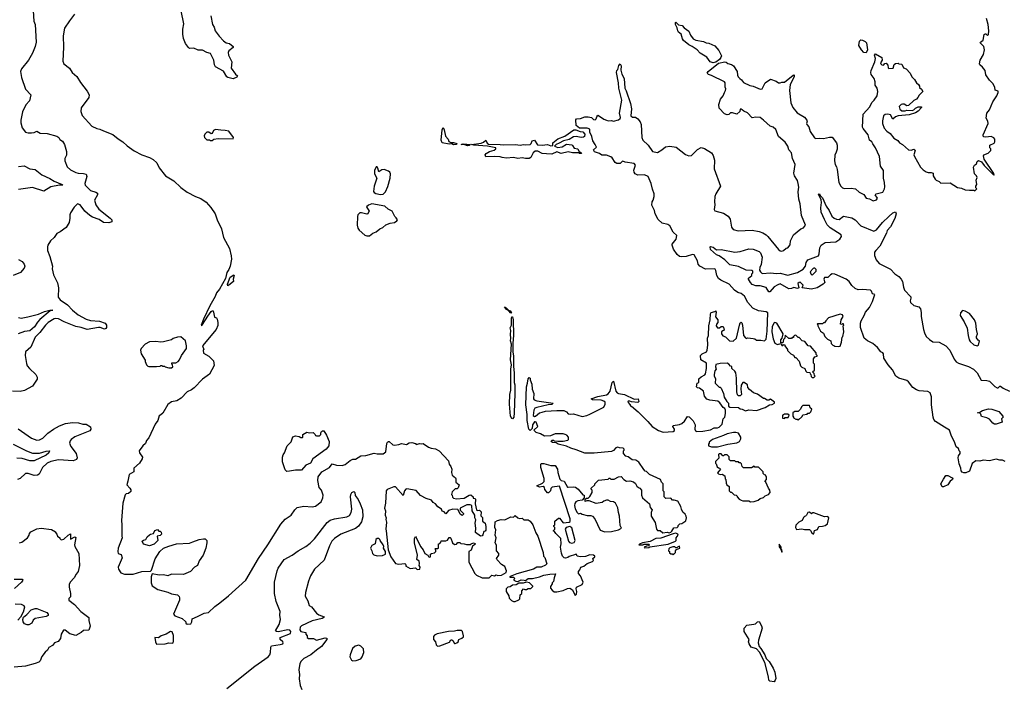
# Model space of a CAD drawing. Extents: x 1966327 to 2147849, y 395140 to 552178.
# Tile 80 of 256: x 1989898 to 2001237, y 466813 to 474502. Entities that reach past the tile are written whole.
import ezdxf

# ---------------------------------------------------------------- set-up
doc = ezdxf.new("R2010")
doc.units = 0

msp = doc.modelspace()

# ---------------------------------------------------------------- linework, layer by layer
at = {"layer": '0CON20XD'}
for points in [[(1990052, 474605), (1990060, 474485), (1990078, 474448), (1990089, 474245), (1990078, 474195), (1990044, 474116), (1989999, 474035), (1989920, 473935), (1989907, 473905), (1989918, 473838), (1989965, 473702), (1990027, 473635), (1990012, 473568), (1989970, 473520), (1989931, 473439), (1989911, 473345), (1989911, 473315), (1989928, 473255), (1989965, 473207), (1989995, 473199), (1990035, 473200), (1990065, 473204), (1990095, 473217), (1990135, 473197), (1990213, 473193), (1990325, 473162), (1990349, 473145), (1990362, 473122), (1990392, 473102), (1990413, 473065), (1990439, 472985), (1990438, 472942), (1990418, 472905), (1990418, 472875), (1990445, 472808), (1990485, 472774), (1990545, 472741), (1990573, 472733), (1990635, 472732), (1990664, 472724), (1990670, 472695), (1990647, 472617), (1990654, 472595), (1990715, 472535), (1990775, 472515), (1990793, 472503), (1990793, 472485), (1990760, 472425), (1990775, 472369), (1990811, 472321), (1990939, 472215), (1990960, 472195), (1990958, 472175), (1990925, 472164), (1990864, 472165), (1990815, 472199), (1990738, 472228), (1990707, 472247), (1990647, 472297), (1990595, 472370), (1990565, 472380), (1990525, 472342), (1990482, 472278), (1990474, 472255), (1990477, 472215), (1990468, 472165), (1990433, 472107), (1990365, 472058), (1990325, 472040), (1990296, 471994), (1990253, 471955), (1990222, 471905), (1990217, 471885), (1990220, 471845), (1990246, 471776), (1990276, 471665), (1990274, 471634), (1990289, 471565), (1990335, 471470), (1990344, 471415), (1990343, 471305), (1990366, 471275), (1990447, 471217), (1990506, 471156), (1990572, 471102), (1990665, 471051), (1990715, 471038), (1990819, 471029), (1990882, 471005), (1990897, 470985), (1990897, 470955), (1990890, 470945), (1990875, 470936), (1990826, 470956), (1990805, 470958), (1990675, 470935), (1990605, 470958), (1990545, 470970), (1990411, 471021), (1990344, 471055), (1990315, 471060), (1990296, 471055), (1990227, 471013), (1990195, 470984), (1990131, 470899), (1990076, 470844), (1990028, 470732), (1989964, 470675), (1989961, 470635), (1989975, 470542), (1989985, 470517), (1990012, 470485), (1990086, 470416), (1990100, 470385), (1990098, 470362), (1990047, 470283), (1989955, 470231), (1989905, 470221), (1989815, 470222)], [(1990530, 474565), (1990470, 474490), (1990416, 474405), (1990400, 474315), (1990402, 474185), (1990394, 474025), (1990407, 473995), (1990472, 473942), (1990502, 473895), (1990557, 473847), (1990599, 473779), (1990675, 473678), (1990697, 473635), (1990693, 473605), (1990606, 473485), (1990601, 473445), (1990619, 473399), (1990730, 473275), (1990785, 473248), (1990820, 473240), (1990865, 473221), (1990971, 473181), (1991031, 473131), (1991087, 473097), (1991135, 473050), (1991215, 472990), (1991305, 472947), (1991395, 472913), (1991435, 472890), (1991478, 472855), (1991504, 472794), (1991578, 472705), (1991675, 472647), (1991755, 472570), (1991825, 472517), (1991924, 472464), (1991985, 472443), (1992045, 472400), (1992100, 472340), (1992149, 472265), (1992171, 472195), (1992224, 472094), (1992247, 471995), (1992316, 471866), (1992334, 471784), (1992338, 471745), (1992321, 471665), (1992308, 471625), (1992285, 471591), (1992268, 471522), (1992201, 471399), (1992166, 471355), (1992148, 471312), (1992088, 471205), (1992015, 471052), (1991990, 470985), (1991995, 470980), (1992005, 470990), (1992064, 471086), (1992105, 471142), (1992115, 471148), (1992125, 471150), (1992132, 471135), (1992142, 471075), (1992165, 471068), (1992174, 471054), (1992181, 471015), (1992179, 470981), (1992161, 470935), (1992002, 470745), (1992020, 470705), (1992010, 470695), (1992015, 470660), (1992076, 470626), (1992132, 470572), (1992139, 470521), (1992085, 470418), (1992005, 470362), (1991907, 470263), (1991875, 470239), (1991825, 470217), (1991757, 470143), (1991706, 470114), (1991645, 470100), (1991605, 470070), (1991545, 469972), (1991525, 469950), (1991505, 469940), (1991490, 469885), (1991458, 469845), (1991384, 469686), (1991360, 469655), (1991349, 469621), (1991315, 469593), (1991274, 469536), (1991278, 469515), (1991311, 469465), (1991307, 469445), (1991278, 469395), (1991214, 469335), (1991211, 469295), (1991158, 469265), (1991144, 469186), (1991132, 469145), (1991168, 469105), (1991177, 469087), (1991177, 469067), (1991150, 469045), (1991125, 469040), (1991112, 469028), (1991087, 468935), (1991070, 468735), (1991076, 468685), (1991073, 468555), (1991080, 468535), (1991034, 468416), (1991028, 468375), (1991034, 468354), (1991065, 468342), (1991077, 468305), (1991033, 468195), (1991036, 468175), (1991062, 468132), (1991105, 468116), (1991205, 468116), (1991305, 468148), (1991405, 468150), (1991417, 468163), (1991459, 468291), (1991514, 468375), (1991555, 468414), (1991615, 468440), (1991705, 468466), (1991855, 468474), (1991892, 468488), (1991965, 468514), (1992015, 468523), (1992035, 468522), (1992052, 468505), (1992052, 468475), (1992040, 468415), (1992013, 468335), (1991965, 468268), (1991946, 468214), (1991913, 468195), (1991867, 468145), (1991785, 468112), (1991645, 468116), (1991605, 468098), (1991555, 468108), (1991504, 468104), (1991425, 468120), (1991413, 468085), (1991413, 468015), (1991425, 467982), (1991488, 467938), (1991605, 467908), (1991645, 467888), (1991715, 467876), (1991735, 467858), (1991740, 467845), (1991737, 467815), (1991668, 467655), (1991686, 467636), (1991768, 467605), (1991810, 467565), (1991812, 467552), (1991825, 467540), (1991868, 467545), (1991880, 467565), (1991885, 467600), (1991945, 467630), (1992023, 467665), (1992074, 467676), (1992145, 467744), (1992205, 467784), (1992304, 467866), (1992504, 468046), (1992648, 468295), (1992757, 468453), (1992905, 468692), (1992955, 468748), (1993026, 468794), (1993068, 468855), (1993095, 468882), (1993172, 468898), (1993265, 468890), (1993305, 468899), (1993371, 468949), (1993391, 468995), (1993394, 469025), (1993372, 469085), (1993348, 469115), (1993330, 469195), (1993334, 469235), (1993379, 469295), (1993466, 469344), (1993495, 469386), (1993548, 469372), (1993613, 469367), (1993645, 469380), (1993705, 469426), (1993735, 469439), (1993765, 469441), (1993825, 469478), (1993885, 469481), (1993979, 469511), (1994015, 469503), (1994085, 469502), (1994116, 469524), (1994128, 469622), (1994135, 469638), (1994145, 469643), (1994155, 469643), (1994195, 469607), (1994215, 469600), (1994265, 469608), (1994295, 469622), (1994352, 469608), (1994383, 469627), (1994415, 469632), (1994455, 469620), (1994465, 469610), (1994505, 469622), (1994525, 469618), (1994545, 469622), (1994605, 469580), (1994638, 469568), (1994685, 469560), (1994728, 469535), (1994835, 469420), (1994844, 469384), (1994863, 469355), (1994873, 469325), (1994870, 469285), (1994877, 469257), (1994918, 469225), (1994922, 469215), (1994920, 469175), (1994958, 469145), (1994948, 469112), (1994935, 469100), (1994912, 469098), (1994880, 469065), (1994872, 469035), (1994880, 469025), (1994882, 469002), (1994895, 468990), (1994927, 468983), (1995018, 468992), (1995073, 469027), (1995095, 469030), (1995120, 469005), (1995122, 468992), (1995145, 468988), (1995149, 468975), (1995142, 468925), (1995160, 468855), (1995165, 468850), (1995195, 468852), (1995212, 468835), (1995208, 468788), (1995227, 468767), (1995228, 468728), (1995260, 468705), (1995268, 468665), (1995267, 468623), (1995258, 468612), (1995242, 468608), (1995232, 468568), (1995223, 468557), (1995205, 468553), (1995148, 468595), (1995150, 468645), (1995144, 468704), (1995152, 468742), (1995138, 468765), (1995138, 468795), (1995110, 468845), (1995105, 468908), (1995085, 468916), (1995047, 468913), (1994970, 468875), (1994972, 468852), (1995010, 468815), (1995010, 468805), (1994995, 468790), (1994972, 468805), (1994948, 468858), (1994942, 468862), (1994885, 468866), (1994838, 468848), (1994805, 468812), (1994785, 468832), (1994765, 468840), (1994757, 468865), (1994715, 468890), (1994685, 468927), (1994661, 468941), (1994639, 468969), (1994578, 468988), (1994515, 469022), (1994465, 469078), (1994355, 469099), (1994345, 469096), (1994330, 469075), (1994315, 469020), (1994225, 469120), (1994205, 469120), (1994130, 469090), (1994117, 469075), (1994110, 468935), (1994100, 468875), (1994109, 468845), (1994106, 468796), (1994117, 468765), (1994114, 468745), (1994121, 468715), (1994113, 468635), (1994120, 468615), (1994140, 468395), (1994173, 468315), (1994225, 468238), (1994265, 468232), (1994335, 468240), (1994350, 468225), (1994342, 468212), (1994395, 468180), (1994455, 468190), (1994475, 468170), (1994505, 468172), (1994512, 468195), (1994500, 468215), (1994502, 468238)], [(1992101, 474545), (1992119, 474445), (1992138, 474415), (1992150, 474375), (1992195, 474312), (1992245, 474257), (1992275, 474236), (1992315, 474227), (1992357, 474195), (1992355, 474183), (1992306, 474145), (1992299, 474125), (1992301, 474095), (1992340, 474015), (1992335, 473942), (1992383, 473873), (1992408, 473855), (1992399, 473841), (1992355, 473821), (1992296, 473836), (1992283, 473845), (1992245, 473909), (1992155, 473959), (1992142, 473982), (1992133, 474035), (1992095, 474113), (1992054, 474124), (1992005, 474151), (1991955, 474152), (1991905, 474176), (1991852, 474172), (1991841, 474180), (1991808, 474228), (1991786, 474285), (1991777, 474335), (1991777, 474393), (1991788, 474455), (1991759, 474605)], [(1997885, 474006), (1997848, 474018), (1997810, 474070), (1997735, 474118), (1997699, 474155), (1997642, 474195), (1997604, 474214), (1997543, 474263), (1997531, 474281), (1997514, 474335), (1997485, 474359), (1997476, 474375), (1997469, 474410), (1997452, 474445), (1997450, 474470), (1997455, 474472), (1997485, 474443), (1997527, 474437), (1997550, 474410), (1997605, 474368), (1997624, 474325), (1997655, 474283), (1997685, 474268), (1997772, 474252), (1997805, 474236), (1997835, 474231), (1997905, 474200), (1997949, 474149), (1997979, 474085), (1997974, 474065), (1997957, 474043), (1997915, 474014), (1997885, 474006)], [(2001089, 472739), (2001115, 472712), (2001120, 472715), (2001115, 472730), (2001006, 472895), (2000998, 472935), (2001000, 472945), (2001050, 472965), (2001080, 472995), (2001080, 473015), (2001070, 473025), (2001070, 473055), (2001120, 473080), (2001128, 473095), (2001128, 473125), (2001115, 473142), (2001086, 473156), (2001025, 473148), (2001003, 473153), (2000995, 473160), (2000994, 473174), (2001053, 473305), (2001047, 473335), (2001027, 473367), (2001034, 473424), (2001065, 473463), (2001104, 473555), (2001152, 473625), (2001168, 473665), (2001165, 473678), (2001132, 473692), (2001127, 473725), (2001105, 473767), (2001067, 473805), (2001026, 473866), (2001017, 473915), (2000986, 473956), (2000954, 473984), (2000950, 473995), (2000958, 474035), (2000997, 474103), (2001007, 474155), (2001003, 474195), (2000958, 474235), (2000962, 474245), (2000995, 474265), (2001005, 474330), (2001015, 474340), (2001025, 474338), (2001045, 474320), (2001055, 474330), (2001059, 474375), (2001051, 474445), (2001033, 474515)], [(1999645, 474122), (1999620, 474125), (1999592, 474155), (1999562, 474205), (1999570, 474255), (1999585, 474270), (1999605, 474268), (1999635, 474252), (1999650, 474235), (1999660, 474155), (1999645, 474122)], [(1997823, 470753), (1997818, 470835), (1997829, 470865), (1997833, 470975), (1997850, 471045), (1997854, 471116), (1997862, 471128), (1997905, 471140), (1997915, 471150), (1997920, 471135), (1997911, 471081), (1997938, 471045), (1997937, 471013), (1997922, 470995), (1997918, 470975), (1997935, 470952), (1997957, 470953), (1997975, 470970), (1997995, 470970), (1998005, 470960), (1998010, 470925), (1997995, 470920), (1997980, 470905), (1997980, 470885), (1997995, 470860), (1998028, 470848), (1998073, 470803), (1998115, 470798), (1998153, 470835), (1998187, 470985), (1998195, 471010), (1998205, 471020), (1998215, 471010), (1998223, 470983), (1998234, 470865), (1998255, 470838), (1998265, 470832), (1998285, 470837), (1998345, 470832), (1998365, 470828), (1998385, 470812), (1998435, 470812), (1998475, 470803), (1998495, 470822), (1998508, 470915), (1998513, 471125), (1998495, 471136), (1998405, 471147), (1998340, 471180), (1998285, 471245), (1998245, 471316), (1998205, 471349), (1998169, 471359), (1998130, 471385), (1998067, 471457), (1997971, 471501), (1997945, 471521), (1997926, 471555), (1997916, 471615), (1997908, 471628), (1997894, 471634), (1997795, 471629), (1997732, 471662), (1997711, 471685), (1997704, 471725), (1997665, 471794), (1997645, 471796), (1997575, 471776), (1997515, 471772), (1997496, 471776), (1997468, 471798), (1997429, 471859), (1997411, 471905), (1997413, 471917), (1997460, 471975), (1997465, 472015), (1997424, 472055), (1997385, 472129), (1997363, 472143), (1997298, 472158), (1997252, 472202), (1997218, 472265), (1997209, 472305), (1997179, 472365), (1997182, 472405), (1997192, 472422), (1997204, 472465), (1997206, 472495), (1997185, 472552), (1997171, 472615), (1997136, 472695), (1997095, 472714), (1997015, 472713), (1996986, 472725), (1996974, 472744), (1996971, 472769), (1996991, 472825), (1996975, 472844), (1996872, 472862), (1996845, 472873), (1996835, 472870), (1996815, 472845), (1996775, 472844), (1996755, 472856), (1996721, 472911), (1996705, 472924), (1996655, 472940), (1996603, 472943), (1996575, 472960), (1996519, 472979), (1996508, 473002), (1996540, 473035), (1996526, 473066), (1996498, 473105), (1996487, 473155), (1996463, 473205), (1996465, 473240), (1996435, 473254), (1996345, 473253), (1996308, 473285), (1996303, 473347), (1996311, 473359), (1996356, 473364), (1996405, 473382), (1996445, 473384), (1996485, 473376), (1996505, 473352), (1996525, 473350), (1996538, 473362), (1996544, 473385), (1996555, 473401), (1996565, 473400), (1996625, 473356), (1996655, 473344), (1996677, 473337), (1996715, 473340), (1996735, 473332), (1996795, 473348), (1996812, 473365), (1996816, 473375), (1996806, 473425), (1996832, 473575), (1996798, 473715), (1996794, 473775), (1996772, 473895), (1996773, 473915), (1996785, 473928), (1996799, 473975), (1996815, 473993), (1996825, 473970), (1996822, 473922), (1996831, 473875), (1996859, 473825), (1996866, 473715), (1996884, 473684), (1996933, 473535), (1996943, 473475), (1996936, 473395), (1996955, 473379), (1996988, 473378), (1997015, 473362), (1997045, 473325), (1997054, 473294), (1997063, 473145), (1997074, 473115), (1997135, 473058), (1997185, 472984), (1997245, 472973), (1997295, 473002), (1997335, 473038), (1997385, 473047), (1997459, 473035), (1997565, 472948), (1997605, 472933), (1997635, 472938), (1997702, 473008), (1997745, 473031), (1997785, 473020), (1997865, 472970), (1997886, 472936), (1997899, 472885), (1997894, 472785), (1997968, 472585), (1997915, 472497), (1997904, 472466), (1997899, 472405), (1997902, 472368), (1997896, 472316), (1997905, 472299), (1998005, 472274), (1998058, 472238), (1998079, 472205), (1998095, 472112), (1998115, 472086), (1998172, 472072), (1998335, 472076), (1998415, 472063), (1998457, 472047), (1998494, 472025), (1998514, 472004), (1998637, 471855), (1998655, 471841), (1998676, 471836), (1998695, 471844), (1998725, 471871), (1998744, 471876), (1998772, 471908), (1998773, 471955), (1998810, 472025), (1998895, 472092), (1998926, 472104), (1998946, 472134), (1998901, 472245), (1998885, 472380), (1998871, 472435), (1998865, 472520), (1998869, 472575), (1998864, 472614), (1998855, 472648), (1998820, 472705), (1998812, 472735), (1998828, 472835), (1998799, 472905), (1998785, 472967), (1998754, 473005), (1998744, 473045), (1998715, 473090), (1998637, 473157), (1998605, 473238), (1998575, 473265), (1998541, 473275), (1998465, 473346), (1998424, 473374), (1998375, 473380), (1998335, 473371), (1998278, 473428), (1998237, 473447), (1998220, 473465), (1998205, 473470), (1998195, 473470), (1998190, 473445), (1998157, 473413), (1998105, 473428), (1998085, 473428), (1998065, 473412), (1998045, 473408), (1998015, 473418), (1997954, 473484), (1997950, 473525), (1997970, 473585), (1998001, 473625), (1998013, 473665), (1998028, 473685), (1998032, 473705), (1998022, 473725), (1998021, 473775), (1998013, 473785), (1997865, 473859), (1997829, 473869), (1997814, 473885), (1997825, 473905), (1997947, 474003), (1998018, 474018), (1998034, 474014), (1998055, 473996), (1998096, 473986), (1998120, 473970), (1998161, 473905), (1998164, 473865), (1998174, 473845), (1998190, 473825), (1998211, 473811), (1998235, 473779), (1998305, 473746), (1998345, 473736), (1998425, 473703), (1998447, 473705), (1998485, 473773), (1998544, 473816), (1998608, 473795), (1998635, 473774), (1998655, 473774), (1998675, 473784), (1998705, 473784), (1998805, 473863), (1998816, 473866), (1998816, 473845), (1998771, 473755), (1998764, 473685), (1998780, 473545), (1998800, 473490), (1998851, 473431), (1998935, 473380), (1998962, 473345), (1998966, 473335), (1998958, 473305), (1998961, 473295), (1998985, 473269), (1999003, 473213), (1999050, 473140), (1999065, 473133), (1999105, 473138), (1999153, 473133), (1999225, 473149), (1999255, 473149), (1999304, 473084), (1999314, 473055), (1999312, 473012), (1999302, 472975), (1999285, 472940), (1999281, 472875), (1999289, 472835), (1999305, 472808), (1999312, 472775), (1999331, 472625), (1999353, 472583), (1999372, 472565), (1999395, 472559), (1999475, 472562), (1999525, 472554), (1999564, 472514), (1999618, 472488), (1999648, 472448), (1999683, 472437), (1999727, 472417), (1999765, 472428), (1999777, 472445), (1999750, 472485), (1999760, 472495), (1999837, 472515), (1999857, 472553), (1999862, 472578), (1999859, 472625), (1999846, 472675), (1999844, 472765), (1999813, 472815), (1999800, 472925), (1999755, 473028), (1999722, 473072), (1999712, 473095), (1999686, 473116), (1999669, 473175), (1999610, 473250), (1999604, 473265), (1999613, 473415), (1999690, 473500), (1999712, 473548), (1999739, 473575), (1999773, 473625), (1999780, 473675), (1999772, 473715), (1999748, 473748), (1999748, 473788), (1999738, 473825), (1999705, 473870), (1999700, 473895), (1999702, 473915), (1999747, 474015), (1999753, 474055), (1999742, 474095), (1999755, 474110), (1999828, 474068), (1999830, 474035), (1999812, 474005), (1999815, 473992), (1999825, 473982), (1999845, 473980), (1999862, 473998), (1999875, 474000), (1999897, 473977), (1999898, 473948), (1999908, 473938), (1999956, 473944), (1999970, 473985), (1999983, 473997), (2000015, 474000), (2000023, 473993), (2000055, 473988), (2000077, 473947), (2000105, 473936), (2000153, 473885), (2000172, 473845), (2000202, 473815), (2000224, 473774), (2000250, 473755), (2000262, 473735), (2000262, 473722), (2000285, 473702), (2000297, 473675), (2000257, 473633), (2000242, 473605), (2000224, 473586), (2000195, 473572), (2000135, 473512), (2000115, 473510), (2000085, 473530), (2000065, 473530), (2000050, 473525), (2000027, 473503), (2000032, 473472), (2000055, 473453), (2000095, 473453), (2000115, 473460), (2000175, 473457), (2000195, 473462), (2000215, 473482), (2000245, 473498), (2000285, 473500), (2000285, 473490), (2000245, 473448), (2000215, 473430), (2000140, 473405), (2000015, 473396), (1999985, 473384), (1999955, 473358), (1999927, 473407), (1999895, 473414), (1999865, 473411), (1999846, 473394), (1999834, 473336), (1999834, 473305), (1999855, 473252), (1999885, 473218), (1999922, 473192), (1999965, 473138), (2000010, 473110), (2000029, 473085), (2000065, 473064), (2000135, 473002), (2000165, 473001), (2000195, 473009), (2000208, 473005), (2000211, 472995), (2000196, 472945), (2000201, 472925), (2000273, 472805), (2000302, 472772), (2000339, 472749), (2000361, 472741), (2000395, 472742), (2000416, 472736), (2000418, 472705), (2000440, 472665), (2000452, 472652), (2000485, 472638), (2000505, 472620), (2000615, 472622), (2000698, 472568), (2000745, 472560), (2000785, 472543), (2000835, 472538), (2000885, 472540), (2000898, 472532), (2000920, 472555), (2000910, 472565), (2000910, 472585), (2000920, 472605), (2000912, 472655), (2000923, 472685), (2000915, 472702), (2000892, 472725), (2000882, 472805), (2000894, 472826), (2000915, 472840), (2000925, 472870), (2000938, 472882), (2000973, 472865), (2001004, 472824), (2001089, 472739)], [(1992115, 473110), (1992133, 473127), (1992185, 473133), (1992355, 473128), (1992362, 473145), (1992305, 473217), (1992263, 473227), (1992215, 473228), (1992152, 473238), (1992130, 473225), (1992115, 473190), (1992105, 473188), (1992075, 473208), (1992055, 473208), (1992032, 473185), (1992022, 473165), (1992028, 473145), (1992055, 473120), (1992085, 473120), (1992095, 473110), (1992115, 473110)], [(1994895, 473062), (1994875, 473073), (1994845, 473067), (1994763, 473085), (1994752, 473115), (1994762, 473235), (1994775, 473260), (1994788, 473235), (1994800, 473160), (1994831, 473125), (1994840, 473100), (1994865, 473089), (1994895, 473089), (1994932, 473075), (1994925, 473064), (1994895, 473062)], [(1995725, 472902), (1995685, 472911), (1995635, 472902), (1995585, 472916), (1995505, 472907), (1995455, 472913), (1995433, 472923), (1995365, 472928), (1995265, 472922), (1995260, 472945), (1995271, 472959), (1995310, 472985), (1995361, 472999), (1995382, 473015), (1995382, 473025), (1995286, 473046), (1995130, 473055), (1995100, 473065), (1995211, 473079), (1995239, 473091), (1995265, 473114), (1995281, 473081), (1995298, 473068), (1995430, 473065), (1995469, 473059), (1995605, 473064), (1995665, 473058), (1995695, 473064), (1995725, 473060), (1995778, 473065), (1995789, 473075), (1995801, 473105), (1995825, 473114), (1995862, 473062), (1995915, 473055), (1995945, 473062), (1995975, 473064), (1996015, 473049), (1996038, 473052), (1996039, 473085), (1996095, 473130), (1996175, 473162), (1996278, 473232), (1996303, 473233), (1996352, 473215), (1996385, 473212), (1996405, 473185), (1996402, 473158), (1996392, 473148), (1996365, 473146), (1996305, 473157), (1996275, 473152), (1996227, 473123), (1996159, 473105), (1996112, 473078), (1996075, 473065), (1996057, 473045), (1996095, 473029), (1996145, 473036), (1996195, 473069), (1996255, 473059), (1996265, 473054), (1996283, 473023), (1996324, 473014), (1996342, 472982), (1996360, 472975), (1996368, 472962), (1996345, 472960), (1996335, 472970), (1996265, 472968), (1996215, 472979), (1996135, 472959), (1996085, 472979), (1996025, 472955), (1995965, 472958), (1995915, 472959), (1995865, 472986), (1995835, 472986), (1995810, 472970), (1995786, 472914), (1995765, 472904), (1995725, 472902)], [(1995055, 473049), (1995025, 473061), (1994982, 473065), (1995005, 473071), (1995090, 473065), (1995075, 473054), (1995055, 473049)], [(1989885, 472810), (1989948, 472818), (1990015, 472783), (1990075, 472777), (1990155, 472714), (1990244, 472674), (1990295, 472642), (1990389, 472605), (1990397, 472595), (1990355, 472596), (1990255, 472577), (1990175, 472527), (1990045, 472569), (1989886, 472546)], [(1994055, 472489), (1994085, 472493), (1994110, 472520), (1994138, 472582), (1994164, 472675), (1994168, 472728), (1994161, 472745), (1994145, 472759), (1994095, 472775), (1994069, 472771), (1994035, 472750), (1994023, 472793), (1994015, 472806), (1994005, 472807), (1993985, 472767), (1993985, 472725), (1994013, 472675), (1993980, 472585), (1993972, 472525), (1993981, 472511), (1994000, 472500), (1994055, 472489)], [(2001245, 469414), (2001215, 469429), (2001185, 469430), (2001145, 469441), (2001065, 469422), (2000995, 469427), (2000955, 469418), (2000908, 469422), (2000865, 469392), (2000835, 469301), (2000795, 469284), (2000772, 469282), (2000750, 469290), (2000740, 469305), (2000738, 469335), (2000718, 469388), (2000706, 469455), (2000710, 469480), (2000727, 469505), (2000730, 469525), (2000718, 469538), (2000710, 469565), (2000682, 469582), (2000669, 469629), (2000625, 469717), (2000604, 469775), (2000550, 469810), (2000445, 469875), (2000427, 469897), (2000418, 469925), (2000399, 470065), (2000398, 470158), (2000383, 470203), (2000358, 470218), (2000255, 470228), (2000225, 470239), (2000184, 470265), (2000132, 470332), (2000116, 470345), (2000021, 470375), (1999987, 470397), (1999950, 470470), (1999898, 470525), (1999851, 470605), (1999844, 470654), (1999838, 470665), (1999815, 470678), (1999776, 470726), (1999723, 470773), (1999662, 470805), (1999624, 470835), (1999581, 470955), (1999581, 471005), (1999588, 471032), (1999624, 471095), (1999639, 471135), (1999685, 471189), (1999720, 471255), (1999747, 471337), (1999721, 471345), (1999709, 471375), (1999695, 471385), (1999604, 471396), (1999555, 471390), (1999518, 471405), (1999481, 471441), (1999452, 471485), (1999415, 471515), (1999285, 471570), (1999255, 471576), (1999235, 471565), (1999205, 471531), (1999165, 471531), (1999159, 471515), (1999169, 471475), (1999152, 471455), (1999082, 471415), (1999015, 471400), (1998910, 471415), (1998920, 471445), (1998885, 471478), (1998873, 471477), (1998858, 471462), (1998872, 471415), (1998855, 471407), (1998815, 471418), (1998785, 471406), (1998755, 471404), (1998655, 471458), (1998628, 471448), (1998585, 471424), (1998535, 471367), (1998525, 471367), (1998496, 471416), (1998425, 471436), (1998375, 471436), (1998335, 471453), (1998313, 471475), (1998290, 471515), (1998290, 471525), (1998330, 471555), (1998330, 471575), (1998340, 471585), (1998340, 471605), (1998330, 471615), (1998265, 471616), (1998175, 471659), (1998075, 471679), (1998018, 471738), (1997953, 471783), (1997924, 471795), (1997852, 471855), (1997850, 471885), (1997855, 471890), (1997885, 471883), (1997922, 471852), (1997975, 471857), (1998135, 471826), (1998195, 471834), (1998295, 471862), (1998345, 471859), (1998415, 471831), (1998431, 471815), (1998450, 471765), (1998437, 471683), (1998422, 471648), (1998418, 471618), (1998428, 471598), (1998448, 471578), (1998545, 471586), (1998615, 471579), (1998655, 471582), (1998745, 471561), (1998855, 471589), (1998922, 471628), (1998947, 471663), (1998954, 471705), (1998973, 471737), (1999098, 471782), (1999106, 471805), (1999111, 471875), (1999129, 471905), (1999175, 471936), (1999295, 471944), (1999344, 471976), (1999361, 472005), (1999359, 472025), (1999232, 472105), (1999198, 472138), (1999165, 472199), (1999129, 472285), (1999126, 472334), (1999132, 472398), (1999127, 472427), (1999098, 472492), (1999105, 472498), (1999117, 472477), (1999145, 472450), (1999184, 472355), (1999220, 472305), (1999250, 472240), (1999276, 472215), (1999305, 472203), (1999335, 472202), (1999385, 472240), (1999480, 472220), (1999518, 472198), (1999585, 472127), (1999735, 472067), (1999765, 472080), (1999834, 472166), (1999906, 472235), (1999955, 472278), (1999985, 472290), (1999990, 472265), (1999975, 472211), (1999925, 472116), (1999888, 472075), (1999880, 472045), (1999805, 471895), (1999756, 471845), (1999744, 471825), (1999742, 471785), (1999762, 471735), (1999795, 471694), (1999925, 471627), (1999977, 471575), (2000024, 471545), (2000051, 471515), (2000064, 471485), (2000075, 471422), (2000089, 471385), (2000159, 471309), (2000161, 471295), (2000151, 471265), (2000155, 471246), (2000195, 471210), (2000252, 471195), (2000272, 471172), (2000280, 471130), (2000279, 471085), (2000307, 470935), (2000318, 470895), (2000339, 470855), (2000375, 470819), (2000415, 470792), (2000488, 470788), (2000565, 470746), (2000609, 470695), (2000661, 470591), (2000683, 470563), (2000711, 470545), (2000826, 470506), (2000882, 470475), (2000924, 470434), (2000969, 470349), (2001034, 470346), (2001065, 470339), (2001128, 470278), (2001155, 470261), (2001165, 470262), (2001185, 470282), (2001195, 470280), (2001225, 470257), (2001295, 470225)], [(1993895, 472011), (1993925, 472014), (1993965, 472042), (1994002, 472058), (1994045, 472093), (1994080, 472110), (1994115, 472141), (1994165, 472160), (1994215, 472166), (1994243, 472185), (1994248, 472195), (1994235, 472220), (1994220, 472235), (1994188, 472295), (1994141, 472321), (1994102, 472355), (1993955, 472380), (1993916, 472364), (1993892, 472345), (1993924, 472296), (1993905, 472263), (1993895, 472261), (1993835, 472278), (1993815, 472276), (1993803, 472267), (1993793, 472255), (1993789, 472235), (1993783, 472135), (1993791, 472101), (1993808, 472078), (1993871, 472021), (1993895, 472011)], [(1989885, 471741), (1989927, 471717), (1989948, 471688), (1989956, 471665), (1989949, 471641), (1989909, 471591), (1989825, 471555)], [(1999025, 471560), (1999072, 471605), (1999069, 471625), (1999055, 471640), (1999045, 471642), (1999035, 471637), (1999003, 471597), (1999010, 471575), (1999025, 471560)], [(1992295, 471438), (1992291, 471455), (1992324, 471535), (1992365, 471563), (1992369, 471555), (1992357, 471515), (1992360, 471485), (1992305, 471443), (1992295, 471438)], [(1989885, 471072), (1989915, 471066), (1989992, 471078), (1990115, 471112), (1990185, 471143), (1990247, 471157), (1990280, 471155), (1990251, 471149), (1990131, 471049), (1990102, 471018), (1990068, 470965), (1990015, 470920), (1989955, 470912), (1989882, 470885)], [(1995555, 471122), (1995530, 471150), (1995505, 471164), (1995480, 471195), (1995502, 471185), (1995528, 471158), (1995545, 471150), (1995557, 471135), (1995560, 471125), (1995555, 471122)], [(2000925, 470744), (2000940, 470755), (2000950, 470805), (2000935, 470810), (2000917, 470837), (2000918, 470855), (2000930, 470885), (2000916, 470935), (2000908, 471005), (2000894, 471045), (2000835, 471118), (2000785, 471146), (2000755, 471152), (2000734, 471126), (2000729, 471095), (2000774, 471024), (2000810, 470950), (2000819, 470865), (2000831, 470815), (2000843, 470795), (2000885, 470758), (2000925, 470744)], [(1995575, 469906), (1995565, 469907), (1995551, 469935), (1995539, 470075), (1995544, 470185), (1995554, 470235), (1995553, 470475), (1995562, 470525), (1995552, 470585), (1995563, 470765), (1995550, 470805), (1995556, 470835), (1995551, 470875), (1995554, 470924), (1995546, 470954), (1995561, 470985), (1995560, 471065), (1995565, 471080), (1995575, 471080), (1995583, 471045), (1995586, 470865), (1995578, 470775), (1995579, 470675), (1995586, 470625), (1995584, 470506), (1995594, 470435), (1995592, 470325), (1995599, 470295), (1995602, 470195), (1995593, 469975), (1995587, 469923), (1995575, 469906)], [(1999045, 470380), (1999058, 470395), (1999050, 470405), (1999048, 470428), (1999030, 470445), (1999050, 470465), (1999050, 470535), (1999040, 470545), (1999040, 470595), (1999055, 470620), (1999080, 470625), (1999080, 470635), (1999070, 470645), (1999070, 470665), (1999005, 470740), (1998980, 470745), (1998940, 470795), (1998910, 470805), (1998875, 470840), (1998862, 470842), (1998835, 470868), (1998820, 470865), (1998810, 470855), (1998808, 470842), (1998795, 470840), (1998785, 470830), (1998755, 470830), (1998712, 470868), (1998708, 470835), (1998695, 470820), (1998688, 470782), (1998665, 470780), (1998663, 470815), (1998677, 470835), (1998692, 470885), (1998616, 471006), (1998596, 471016), (1998585, 471011), (1998563, 470967), (1998558, 470905), (1998574, 470825), (1998595, 470778), (1998625, 470761), (1998662, 470772), (1998675, 470750), (1998685, 470750), (1998695, 470760), (1998708, 470758), (1998710, 470745), (1998740, 470705), (1998742, 470692), (1998780, 470655), (1998809, 470639), (1998825, 470610), (1998835, 470610), (1998875, 470570), (1998890, 470515), (1998905, 470500), (1998940, 470485), (1998950, 470455), (1998962, 470442), (1998998, 470438), (1999000, 470425), (1999010, 470415), (1999012, 470392), (1999025, 470380), (1999045, 470380)], [(1999325, 470738), (1999345, 470742), (1999362, 470788), (1999370, 470845), (1999377, 470853), (1999388, 470905), (1999380, 470975), (1999390, 470985), (1999385, 471000), (1999375, 471000), (1999365, 470990), (1999350, 470995), (1999360, 471045), (1999382, 471085), (1999372, 471102), (1999345, 471112), (1999213, 471067), (1999180, 471035), (1999165, 471010), (1999155, 471010), (1999145, 471000), (1999085, 471000), (1999080, 470995), (1999088, 470988), (1999090, 470975), (1999122, 470915), (1999155, 470890), (1999172, 470852), (1999202, 470822), (1999240, 470805), (1999243, 470773), (1999262, 470752), (1999275, 470750), (1999285, 470740), (1999325, 470738)], [(1991645, 470492), (1991660, 470505), (1991657, 470527), (1991650, 470535), (1991652, 470548), (1991695, 470550), (1991725, 470566), (1991740, 470585), (1991760, 470635), (1991819, 470715), (1991820, 470745), (1991806, 470805), (1991755, 470850), (1991715, 470847), (1991665, 470829), (1991645, 470813), (1991555, 470791), (1991525, 470789), (1991465, 470797), (1991395, 470790), (1991344, 470766), (1991298, 470715), (1991290, 470695), (1991298, 470655), (1991342, 470582), (1991342, 470565), (1991360, 470525), (1991373, 470513), (1991385, 470508), (1991475, 470508), (1991515, 470510), (1991525, 470520), (1991535, 470520), (1991545, 470510), (1991565, 470510), (1991573, 470503), (1991615, 470492), (1991645, 470492)], [(1994502, 468238), (1994500, 468265), (1994470, 468285), (1994479, 468335), (1994444, 468475), (1994443, 468525), (1994455, 468548), (1994465, 468540), (1994514, 468434), (1994543, 468395), (1994563, 468355), (1994600, 468335), (1994605, 468320), (1994615, 468312), (1994630, 468315), (1994630, 468345), (1994640, 468355), (1994675, 468360), (1994690, 468375), (1994690, 468395), (1994680, 468405), (1994685, 468410), (1994715, 468410), (1994720, 468415), (1994720, 468465), (1994735, 468470), (1994750, 468485), (1994752, 468498), (1994805, 468498), (1994823, 468507), (1994845, 468538), (1994855, 468540), (1994865, 468530), (1994882, 468475), (1994905, 468458), (1994927, 468463), (1994945, 468480), (1994965, 468480), (1994978, 468468), (1995015, 468467), (1995045, 468457), (1995092, 468458), (1995098, 468465), (1995125, 468476), (1995145, 468470), (1995148, 468465), (1995136, 468454), (1995112, 468438), (1995096, 468394), (1995070, 468375), (1995070, 468255), (1995138, 468125), (1995160, 468105), (1995224, 468074), (1995305, 468074), (1995335, 468103), (1995365, 468098), (1995385, 468108), (1995405, 468101), (1995446, 468104), (1995500, 468135), (1995503, 468155), (1995486, 468206), (1995446, 468226), (1995395, 468280), (1995390, 468295), (1995416, 468334), (1995416, 468354), (1995388, 468385), (1995388, 468448), (1995372, 468475), (1995384, 468535), (1995372, 468565), (1995382, 468625), (1995370, 468655), (1995372, 468718), (1995400, 468735), (1995444, 468746), (1995485, 468743), (1995502, 468748), (1995553, 468777), (1995586, 468774), (1995605, 468790), (1995635, 468763), (1995655, 468758), (1995685, 468760), (1995705, 468742), (1995755, 468740), (1995775, 468728), (1995807, 468685), (1995843, 468593), (1995864, 468555), (1995928, 468365), (1995932, 468325), (1995946, 468306), (1995969, 468235), (1995955, 468219), (1995905, 468197), (1995855, 468198), (1995816, 468175), (1995625, 468121), (1995545, 468090), (1995540, 468085), (1995545, 468080), (1995585, 468080), (1995600, 468065), (1995590, 468055), (1995590, 468045), (1995610, 468035), (1995635, 468032), (1995675, 468049), (1995706, 468046), (1995725, 468042), (1995754, 468066), (1995805, 468064), (1995885, 468084), (1995935, 468104), (1996005, 468117), (1996068, 468118), (1996052, 468075), (1996047, 468033), (1996030, 468015), (1996030, 468005), (1996010, 467975), (1996010, 467955), (1996032, 467932), (1996055, 467912), (1996085, 467913), (1996155, 467928), (1996205, 467952), (1996235, 467953), (1996266, 467936), (1996295, 467870), (1996310, 467885), (1996313, 467915), (1996307, 467945), (1996312, 467965), (1996375, 467998), (1996386, 468025), (1996358, 468098), (1996333, 468123), (1996333, 468147), (1996350, 468165), (1996360, 468195), (1996395, 468208), (1996432, 468238), (1996495, 468260), (1996508, 468272), (1996500, 468295), (1996520, 468315), (1996520, 468325), (1996506, 468336), (1996465, 468338), (1996415, 468319), (1996355, 468314), (1996320, 468325), (1996305, 468350), (1996298, 468342), (1996225, 468320), (1996212, 468308), (1996185, 468301), (1996168, 468305), (1996148, 468325), (1996137, 468357), (1996127, 468425), (1996132, 468465), (1996130, 468525), (1996072, 468585), (1996058, 468608), (1996040, 468615), (1996060, 468635), (1996060, 468655), (1996050, 468665), (1996050, 468675), (1996060, 468685), (1996060, 468725), (1996105, 468760), (1996115, 468760), (1996158, 468708), (1996225, 468713), (1996236, 468724), (1996236, 468755), (1996115, 469129), (1996032, 469118), (1996016, 469104), (1996010, 469075), (1995987, 469053), (1995975, 469052), (1995945, 469090), (1995940, 469115), (1995927, 469127), (1995885, 469118), (1995852, 469132), (1995918, 469162), (1995939, 469185), (1995937, 469217), (1995898, 469345), (1995898, 469382), (1995908, 469392), (1995935, 469392), (1996015, 469367), (1996065, 469368), (1996092, 469325), (1996096, 469285), (1996119, 469209), (1996135, 469196), (1996168, 469188), (1996205, 469118), (1996215, 469118), (1996275, 469122), (1996297, 469117), (1996330, 469095), (1996385, 469030), (1996400, 469025), (1996400, 468995), (1996375, 468970), (1996325, 468960), (1996302, 468948), (1996290, 468930), (1996286, 468906), (1996295, 468870), (1996317, 468827), (1996335, 468810), (1996355, 468820), (1996375, 468808), (1996435, 468792), (1996475, 468792), (1996494, 468784), (1996522, 468755), (1996584, 468624), (1996635, 468602), (1996713, 468607), (1996795, 468627), (1996830, 468645), (1996813, 468675), (1996807, 468785), (1996793, 468825), (1996785, 468880), (1996758, 468935), (1996735, 468948), (1996703, 468953), (1996677, 468967), (1996655, 468968), (1996625, 468958), (1996607, 468943), (1996535, 468930), (1996455, 468962), (1996428, 468962), (1996412, 468952), (1996412, 468978), (1996425, 468990), (1996445, 468990), (1996465, 469010), (1996490, 469055), (1996490, 469085), (1996480, 469095), (1996480, 469105), (1996520, 469145), (1996520, 469155), (1996565, 469200), (1996675, 469210), (1996685, 469220), (1996695, 469220), (1996705, 469210), (1996745, 469210), (1996793, 469237), (1996825, 469240), (1996856, 469206), (1996885, 469188), (1996925, 469192), (1996965, 469180), (1996989, 469159), (1997005, 469130), (1997023, 469113), (1997038, 469108), (1997058, 469082), (1997058, 469025), (1997072, 468995), (1997150, 468925), (1997160, 468885), (1997180, 468855), (1997172, 468825), (1997172, 468785), (1997215, 468710), (1997233, 468635), (1997245, 468620), (1997275, 468620), (1997303, 468593), (1997355, 468598), (1997377, 468593), (1997395, 468600), (1997410, 468610), (1997432, 468648), (1997468, 468652), (1997480, 468665), (1997482, 468678), (1997500, 468695), (1997525, 468700), (1997569, 468731), (1997576, 468765), (1997573, 468785), (1997562, 468805), (1997535, 468830), (1997518, 468865), (1997512, 468895), (1997476, 468956), (1997435, 468970), (1997415, 468970), (1997395, 468990), (1997338, 468988), (1997320, 469005), (1997320, 469065), (1997310, 469075), (1997308, 469105), (1997310, 469155), (1997290, 469175), (1997278, 469205), (1997150, 469265), (1997115, 469300), (1997103, 469303), (1997085, 469320), (1997028, 469405), (1996995, 469427), (1996953, 469433), (1996907, 469467), (1996880, 469475), (1996850, 469505), (1996850, 469535), (1996860, 469545), (1996860, 469555), (1996847, 469567), (1996805, 469570), (1996785, 469580), (1996765, 469570), (1996738, 469542), (1996715, 469528), (1996515, 469509), (1996405, 469510), (1996307, 469547), (1996245, 469566), (1996195, 469590), (1996100, 469615), (1996075, 469630), (1996035, 469632), (1996020, 469645), (1996025, 469660), (1996045, 469660), (1996055, 469650), (1996095, 469648), (1996155, 469648), (1996212, 469658), (1996220, 469665), (1996218, 469695), (1996200, 469715), (1996180, 469725), (1996155, 469732), (1996065, 469733), (1996012, 469708), (1995940, 469705), (1995895, 469732), (1995845, 469748), (1995820, 469775), (1995866, 469815), (1995847, 469865), (1995835, 469872), (1995825, 469870), (1995802, 469835), (1995798, 469792), (1995775, 469770), (1995760, 469785), (1995743, 469885), (1995743, 469955), (1995726, 470065), (1995734, 470274), (1995747, 470315), (1995752, 470365), (1995765, 470380), (1995778, 470375), (1995778, 470355), (1995796, 470305), (1995801, 470245), (1995820, 470195), (1995814, 470136), (1995822, 470125), (1995854, 470114), (1996040, 470085), (1996025, 470070), (1995985, 470068), (1995854, 470036), (1995831, 470029), (1995818, 470005), (1995812, 469945), (1995825, 469930), (1995840, 469935), (1995886, 469974), (1995915, 469983), (1995955, 469992), (1996085, 470001), (1996165, 470001), (1996194, 469984), (1996215, 469962), (1996245, 469957), (1996275, 469962), (1996375, 469933), (1996430, 469945), (1996465, 469958), (1996625, 470040), (1996640, 470075), (1996640, 470095), (1996627, 470107), (1996595, 470118), (1996495, 470122), (1996480, 470135), (1996555, 470163), (1996655, 470182), (1996677, 470193), (1996699, 470225), (1996722, 470325), (1996735, 470340), (1996764, 470225), (1996777, 470205), (1996795, 470196), (1996865, 470186), (1996973, 470133), (1997020, 470135), (1997030, 470105), (1997017, 470093), (1996945, 470100), (1996925, 470110), (1996905, 470110), (1996900, 470095), (1996930, 470065), (1996930, 470055), (1996945, 470050), (1997022, 469985), (1997062, 469942), (1997133, 469875), (1997182, 469815), (1997255, 469772), (1997307, 469753), (1997425, 469760), (1997438, 469772), (1997440, 469785), (1997420, 469815), (1997422, 469828), (1997495, 469838), (1997525, 469850), (1997553, 469877), (1997588, 469932), (1997606, 469926), (1997655, 469880), (1997676, 469836), (1997673, 469785), (1997682, 469765), (1997695, 469760), (1997767, 469763), (1997855, 469778), (1997895, 469802), (1997935, 469802), (1997952, 469808), (1997988, 469842), (1998000, 469905), (1998017, 469923), (1998028, 469965), (1998028, 470005), (1998020, 470025), (1998000, 470035), (1997960, 470090), (1997937, 470107), (1997845, 470120), (1997812, 470132), (1997783, 470165), (1997773, 470223), (1997725, 470260), (1997702, 470262), (1997692, 470275), (1997700, 470315), (1997720, 470325), (1997720, 470365), (1997745, 470390), (1997788, 470412), (1997796, 470425), (1997806, 470485), (1997806, 470545), (1997743, 470583), (1997740, 470635), (1997756, 470654), (1997808, 470675), (1997817, 470695), (1997823, 470753)], [(1998255, 469998), (1998295, 470007), (1998385, 470002), (1998485, 470037), (1998533, 470067), (1998565, 470070), (1998590, 470085), (1998590, 470095), (1998545, 470130), (1998525, 470120), (1998505, 470120), (1998475, 470138), (1998465, 470138), (1998395, 470188), (1998350, 470205), (1998301, 470241), (1998284, 470264), (1998280, 470295), (1998242, 470322), (1998225, 470322), (1998206, 470294), (1998201, 470245), (1998210, 470185), (1998195, 470170), (1998175, 470170), (1998163, 470183), (1998157, 470215), (1998152, 470375), (1998144, 470435), (1998134, 470454), (1998100, 470485), (1998098, 470508), (1998085, 470512), (1998066, 470536), (1998045, 470546), (1997965, 470544), (1997915, 470532), (1997910, 470505), (1997920, 470475), (1997904, 470456), (1997896, 470415), (1997897, 470395), (1997911, 470371), (1997908, 470315), (1997955, 470270), (1997965, 470270), (1997977, 470257), (1998002, 470195), (1998010, 470155), (1998040, 470105), (1998060, 470085), (1998062, 470052), (1998075, 470040), (1998177, 470037), (1998195, 470020), (1998217, 470017), (1998255, 469998)], [(1998865, 469890), (1998908, 469932), (1998915, 469950), (1998965, 469960), (1998975, 469970), (1998995, 469970), (1999010, 469985), (1999020, 470015), (1999002, 470032), (1998995, 470060), (1998915, 470060), (1998900, 470045), (1998890, 470015), (1998865, 469990), (1998825, 469990), (1998815, 469980), (1998802, 469978), (1998800, 469935), (1998810, 469925), (1998810, 469915), (1998835, 469900), (1998855, 469900), (1998865, 469890)], [(2001124, 469844), (2001104, 469854), (2001065, 469902), (2001035, 469918), (2000975, 469930), (2000968, 469958), (2000955, 469970), (2000930, 469975), (2000955, 469980), (2000985, 470000), (2001055, 470021), (2001095, 470018), (2001175, 469989), (2001221, 469935), (2001223, 469925), (2001206, 469904), (2001211, 469865), (2001145, 469844), (2001124, 469844)], [(1998705, 469910), (1998715, 469920), (1998748, 469922), (1998758, 469948), (1998745, 469960), (1998705, 469960), (1998695, 469950), (1998682, 469948), (1998682, 469912), (1998705, 469910)], [(1989881, 469791), (1990035, 469682), (1990095, 469660), (1990125, 469663), (1990165, 469682), (1990222, 469738), (1990286, 469784), (1990356, 469824), (1990425, 469850), (1990505, 469861), (1990576, 469857), (1990625, 469842), (1990662, 469842), (1990714, 469814), (1990718, 469785), (1990705, 469768), (1990535, 469696), (1990492, 469668), (1990479, 469651), (1990473, 469625), (1990488, 469588), (1990550, 469505), (1990561, 469455), (1990554, 469435), (1990515, 469423), (1990345, 469431), (1990255, 469415), (1990216, 469395), (1990161, 469345), (1990122, 469268), (1990105, 469256), (1990065, 469254), (1989995, 469276), (1989966, 469274), (1989905, 469216), (1989873, 469207)], [(1992975, 469300), (1992956, 469316), (1992925, 469410), (1992926, 469465), (1992931, 469489), (1992949, 469515), (1992979, 469595), (1993025, 469641), (1993045, 469697), (1993075, 469708), (1993115, 469702), (1993135, 469690), (1993155, 469690), (1993160, 469695), (1993160, 469725), (1993205, 469752), (1993235, 469743), (1993277, 469747), (1993300, 469725), (1993305, 469712), (1993315, 469708), (1993352, 469708), (1993368, 469725), (1993368, 469745), (1993375, 469760), (1993385, 469768), (1993400, 469765), (1993433, 469715), (1993464, 469645), (1993457, 469595), (1993426, 469554), (1993273, 469445), (1993247, 469395), (1993195, 469371), (1993145, 469314), (1993075, 469314), (1993005, 469303), (1992975, 469300)], [(1997865, 469582), (1997935, 469583), (1998055, 469613), (1998155, 469628), (1998188, 469645), (1998202, 469675), (1998202, 469695), (1998175, 469738), (1998145, 469748), (1998117, 469747), (1998045, 469732), (1998005, 469712), (1997875, 469668), (1997840, 469635), (1997840, 469625), (1997830, 469615), (1997832, 469592), (1997865, 469582)], [(1989825, 469612), (1989976, 469536), (1990045, 469510), (1990125, 469511), (1990205, 469534), (1990240, 469535), (1990234, 469515), (1990205, 469485), (1990065, 469420), (1990015, 469420), (1989925, 469449), (1989865, 469450)], [(1998315, 468950), (1998355, 468952), (1998402, 468968), (1998425, 468988), (1998465, 469000), (1998485, 469018), (1998520, 469035), (1998540, 469055), (1998538, 469085), (1998520, 469105), (1998490, 469175), (1998480, 469185), (1998500, 469205), (1998500, 469235), (1998490, 469245), (1998490, 469255), (1998475, 469260), (1998460, 469275), (1998460, 469295), (1998405, 469350), (1998365, 469350), (1998355, 469358), (1998325, 469340), (1998235, 469340), (1998220, 469355), (1998210, 469385), (1998198, 469398), (1998185, 469400), (1998175, 469410), (1998145, 469410), (1998135, 469420), (1998082, 469422), (1998070, 469435), (1998067, 469467), (1998045, 469490), (1998015, 469490), (1998005, 469480), (1997995, 469480), (1997975, 469502), (1997955, 469502), (1997947, 469493), (1997948, 469452), (1997910, 469415), (1997910, 469395), (1997920, 469385), (1997932, 469352), (1997945, 469340), (1997958, 469338), (1997970, 469325), (1997933, 469283), (1997945, 469270), (1997965, 469262), (1997987, 469267), (1998018, 469248), (1998023, 469213), (1998030, 469205), (1998033, 469163), (1998043, 469143), (1998070, 469125), (1998070, 469075), (1998085, 469060), (1998095, 469060), (1998125, 469030), (1998150, 469025), (1998160, 469015), (1998160, 469005), (1998185, 468980), (1998205, 468970), (1998225, 468962), (1998295, 468960), (1998315, 468950)], [(2000522, 469122), (2000506, 469155), (2000535, 469211), (2000565, 469253), (2000585, 469254), (2000637, 469225), (2000643, 469215), (2000639, 469205), (2000615, 469187), (2000585, 469146), (2000535, 469122), (2000522, 469122)], [(1992285, 466798), (1992605, 467057), (1992760, 467165), (1992778, 467185), (1992788, 467212), (1992790, 467275), (1992799, 467291), (1992896, 467304), (1992927, 467315), (1992932, 467325), (1992929, 467335), (1992899, 467365), (1992898, 467385), (1993015, 467434), (1993021, 467455), (1993011, 467469), (1992985, 467475), (1992875, 467453), (1992854, 467455), (1992846, 467465), (1992888, 467535), (1992902, 467595), (1992893, 467645), (1992898, 467685), (1992851, 467801), (1992832, 467895), (1992834, 468025), (1992862, 468155), (1992875, 468183), (1992945, 468284), (1993035, 468335), (1993104, 468386), (1993195, 468436), (1993245, 468471), (1993295, 468524), (1993440, 468710), (1993473, 468737), (1993525, 468754), (1993665, 468778), (1993697, 468793), (1993714, 468826), (1993722, 468865), (1993708, 469005), (1993711, 469035), (1993722, 469058), (1993745, 469067), (1993756, 469055), (1993761, 469021), (1993795, 468974), (1993821, 468925), (1993845, 468855), (1993850, 468775), (1993833, 468717), (1993801, 468669), (1993765, 468643), (1993595, 468575), (1993522, 468528), (1993494, 468496), (1993467, 468443), (1993403, 468277), (1993294, 468175), (1993246, 468095), (1993225, 468036), (1993188, 467905), (1993184, 467864), (1993218, 467808), (1993230, 467755), (1993259, 467739), (1993318, 467665), (1993345, 467648), (1993403, 467625), (1993399, 467615), (1993382, 467605), (1993265, 467577), (1993145, 467521), (1993129, 467505), (1993123, 467473), (1993135, 467454), (1993193, 467445), (1993194, 467424), (1993207, 467405), (1993210, 467385), (1993224, 467374), (1993283, 467373), (1993315, 467354), (1993415, 467382), (1993435, 467378), (1993437, 467365), (1993375, 467281), (1993315, 467241), (1993251, 467185), (1993172, 467145), (1993139, 467115), (1993126, 467085), (1993113, 467015), (1993122, 466962), (1993118, 466912), (1993128, 466835), (1993146, 466786)], [(1999045, 468580), (1999053, 468617), (1999085, 468630), (1999100, 468665), (1999145, 468667), (1999175, 468677), (1999202, 468695), (1999217, 468765), (1999205, 468780), (1999168, 468778), (1999042, 468822), (1999028, 468822), (1999015, 468810), (1998995, 468828), (1998973, 468827), (1998960, 468795), (1998948, 468782), (1998935, 468780), (1998925, 468770), (1998910, 468735), (1998870, 468715), (1998835, 468680), (1998833, 468653), (1998845, 468632), (1998905, 468638), (1998935, 468630), (1998992, 468632), (1999005, 468620), (1999021, 468591), (1999035, 468580), (1999045, 468580)], [(1989895, 468477), (1989924, 468486), (1989988, 468535), (1990007, 468565), (1990010, 468585), (1990028, 468605), (1990095, 468639), (1990144, 468646), (1990265, 468632), (1990310, 468605), (1990310, 468595), (1990327, 468577), (1990332, 468555), (1990360, 468535), (1990360, 468525), (1990375, 468510), (1990405, 468517), (1990455, 468564), (1990485, 468580), (1990485, 468520), (1990535, 468544), (1990545, 468540), (1990530, 468455), (1990533, 468435), (1990579, 468355), (1990586, 468215), (1990571, 468145), (1990547, 468115), (1990527, 468075), (1990480, 468025), (1990468, 467995), (1990468, 467965), (1990482, 467895), (1990482, 467855), (1990463, 467835), (1990463, 467817), (1990528, 467768), (1990601, 467685), (1990694, 467615), (1990694, 467584), (1990709, 467515), (1990695, 467471), (1990633, 467467), (1990607, 467443), (1990545, 467408), (1990475, 467430), (1990422, 467472), (1990401, 467469), (1990376, 467425), (1990367, 467375), (1990340, 467340), (1990299, 467325), (1990275, 467293), (1990235, 467272), (1990219, 467241), (1990192, 467218), (1990154, 467166), (1990134, 467116), (1990118, 467102), (1990078, 467085), (1989965, 467056), (1989835, 467043)], [(1991395, 468443), (1991325, 468463), (1991310, 468495), (1991323, 468507), (1991350, 468515), (1991368, 468545), (1991392, 468568), (1991405, 468578), (1991440, 468585), (1991455, 468620), (1991485, 468630), (1991502, 468612), (1991515, 468610), (1991528, 468598), (1991530, 468575), (1991517, 468563), (1991480, 468555), (1991488, 468505), (1991479, 468491), (1991445, 468462), (1991395, 468443)], [(1996255, 468473), (1996285, 468482), (1996294, 468505), (1996255, 468648), (1996235, 468663), (1996190, 468655), (1996179, 468635), (1996217, 468495), (1996229, 468479), (1996255, 468473)], [(1994015, 468328), (1994075, 468332), (1994110, 468345), (1994112, 468375), (1994088, 468415), (1994090, 468435), (1994083, 468455), (1994048, 468505), (1994047, 468515), (1994035, 468528), (1994015, 468527), (1994000, 468515), (1993990, 468465), (1993952, 468445), (1993938, 468415), (1993953, 468385), (1993960, 468355), (1993975, 468338), (1994015, 468328)], [(1997095, 468420), (1997145, 468423), (1997155, 468430), (1997365, 468460), (1997450, 468495), (1997460, 468505), (1997460, 468535), (1997480, 468565), (1997478, 468575), (1997455, 468588), (1997425, 468582), (1997280, 468530), (1997225, 468526), (1997157, 468493), (1997070, 468475), (1997035, 468460), (1997030, 468455), (1997035, 468452), (1997075, 468452), (1997085, 468460), (1997145, 468460), (1997150, 468455), (1997138, 468442), (1997115, 468440), (1997090, 468425), (1997095, 468420)], [(1997425, 468340), (1997450, 468365), (1997450, 468385), (1997462, 468398), (1997500, 468415), (1997498, 468438), (1997472, 468428), (1997465, 468420), (1997455, 468420), (1997442, 468432), (1997418, 468432), (1997385, 468420), (1997372, 468408), (1997370, 468385), (1997380, 468375), (1997382, 468362), (1997395, 468350), (1997415, 468350), (1997425, 468340)], [(1998675, 468370), (1998680, 468375), (1998676, 468395), (1998668, 468405), (1998668, 468425), (1998645, 468460), (1998645, 468430), (1998662, 468405), (1998675, 468370)], [(1989835, 468059), (1989928, 468058), (1989934, 468045), (1989921, 468025), (1989838, 467952)], [(1995605, 467802), (1995645, 467820), (1995657, 467833), (1995663, 467877), (1995680, 467895), (1995680, 467925), (1995702, 467948), (1995715, 467940), (1995735, 467940), (1995755, 467950), (1995785, 467950), (1995808, 467972), (1995808, 467978), (1995770, 468015), (1995735, 468022), (1995695, 468011), (1995645, 468012), (1995616, 467994), (1995575, 467990), (1995545, 467970), (1995520, 467965), (1995502, 467948), (1995500, 467915), (1995530, 467865), (1995535, 467840), (1995562, 467812), (1995585, 467802), (1995605, 467802)], [(1989845, 467776), (1989915, 467769), (1989946, 467755), (1989953, 467735), (1989940, 467680), (1989909, 467621), (1989875, 467585)], [(1990005, 467533), (1989984, 467534), (1989955, 467545), (1989938, 467568), (1989933, 467595), (1989941, 467619), (1989980, 467650), (1990029, 467705), (1990075, 467719), (1990095, 467719), (1990209, 467675), (1990228, 467655), (1990225, 467640), (1990205, 467629), (1990075, 467604), (1990055, 467586), (1990039, 467551), (1990005, 467533)], [(1998585, 466877), (1998535, 466884), (1998524, 466895), (1998520, 466935), (1998478, 467098), (1998419, 467219), (1998384, 467254), (1998323, 467275), (1998298, 467315), (1998292, 467335), (1998300, 467365), (1998242, 467455), (1998240, 467495), (1998273, 467527), (1998352, 467538), (1998370, 467545), (1998393, 467567), (1998415, 467570), (1998442, 467522), (1998447, 467495), (1998406, 467354), (1998404, 467325), (1998414, 467284), (1998435, 467260), (1998480, 467185), (1998496, 467146), (1998530, 467110), (1998574, 467034), (1998596, 466986), (1998606, 466915), (1998600, 466895), (1998585, 466877)], [(1991475, 467310), (1991575, 467314), (1991615, 467326), (1991655, 467320), (1991666, 467324), (1991671, 467345), (1991668, 467408), (1991655, 467453), (1991635, 467454), (1991586, 467424), (1991528, 467405), (1991495, 467382), (1991454, 467385), (1991462, 467335), (1991475, 467310)], [(1994708, 467288), (1994735, 467292), (1994846, 467334), (1994865, 467360), (1994875, 467360), (1994885, 467350), (1994905, 467319), (1994915, 467316), (1994933, 467325), (1994946, 467335), (1994956, 467364), (1994991, 467379), (1995008, 467395), (1995010, 467405), (1994996, 467456), (1994986, 467466), (1994975, 467468), (1994937, 467467), (1994905, 467458), (1994837, 467457), (1994705, 467427), (1994675, 467412), (1994663, 467397), (1994662, 467365), (1994688, 467335), (1994695, 467300), (1994708, 467288)], [(1993735, 467118), (1993775, 467122), (1993825, 467140), (1993842, 467165), (1993863, 467215), (1993856, 467256), (1993828, 467288), (1993805, 467298), (1993760, 467285), (1993731, 467259), (1993704, 467186), (1993702, 467165), (1993720, 467125), (1993735, 467118)]]:
    msp.add_lwpolyline(points, dxfattribs=at)

doc.saveas('drawing.dxf')
